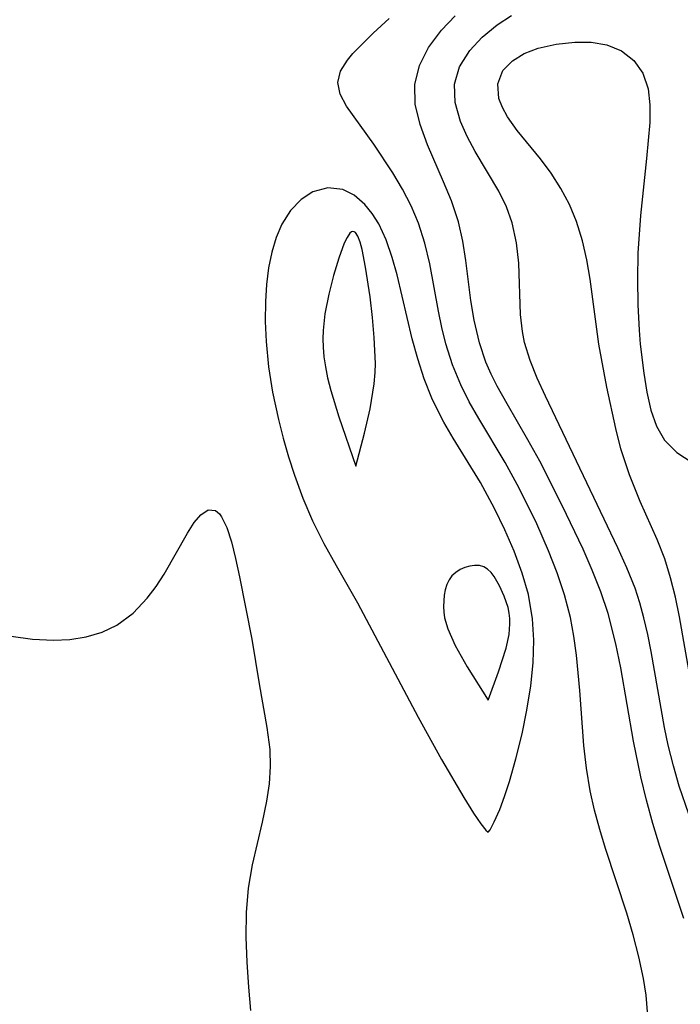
# Model space of a CAD drawing. Header units: metres. Extents: x 1073367 to 1082519, y 1569854 to 1574957.
# Tile 201 of 256: x 1075473 to 1075523, y 1573494 to 1573568. Entities that reach past the tile are written whole.
import ezdxf

# ---------------------------------------------------------------- set-up
doc = ezdxf.new("R2010")
doc.units = ezdxf.units.M
doc.layers.add('CGG_CurvaNivelLidar_v1', color=253, linetype='Continuous', lineweight=30)

msp = doc.modelspace()

# ---------------------------------------------------------------- linework, layer by layer
at = {"layer": 'CGG_CurvaNivelLidar_v1'}
for p, q in [((1075499.8186, 1573567.3968, 67), (1075501.0203, 1573568.5115, 67)), ((1075504.9671, 1573567.6251, 66.5), (1075506.015, 1573568.7082, 66.5)), ((1075509.189, 1573568.0178, 66), (1075510.255, 1573568.7284, 66)), ((1075498.2834, 1573565.8475, 67), (1075499.8186, 1573567.3968, 67)), ((1075503.999, 1573566.323, 66.5), (1075504.9671, 1573567.6251, 66.5)), ((1075508.0532, 1573567.0946, 66), (1075509.189, 1573568.0178, 66)), ((1075507.1116, 1573566.0868, 66), (1075508.0532, 1573567.0946, 66)), ((1075513.6324, 1573566.5604, 65.5), (1075515.039, 1573566.7081, 65.5)), ((1075515.039, 1573566.7081, 65.5), (1075516.2896, 1573566.706, 65.5)), ((1075516.2896, 1573566.706, 65.5), (1075517.4746, 1573566.5182, 65.5)), ((1075497.8715, 1573565.359, 67), (1075498.2834, 1573565.8475, 67)), ((1075503.306, 1573564.9493, 66.5), (1075503.999, 1573566.323, 66.5)), ((1075506.346, 1573564.8502, 66), (1075507.1116, 1573566.0868, 66)), ((1075510.3287, 1573565.3022, 65.5), (1075511.2242, 1573565.8463, 65.5)), ((1075511.2242, 1573565.8463, 65.5), (1075512.2791, 1573566.2537, 65.5)), ((1075512.2791, 1573566.2537, 65.5), (1075513.6324, 1573566.5604, 65.5)), ((1075517.4746, 1573566.5182, 65.5), (1075518.581, 1573566.062, 65.5)), ((1075518.581, 1573566.062, 65.5), (1075519.5011, 1573565.338, 65.5)), ((1075497.3627, 1573564.5192, 67), (1075497.8715, 1573565.359, 67)), ((1075509.6187, 1573564.5679, 65.5), (1075510.3287, 1573565.3022, 65.5)), ((1075519.5011, 1573565.338, 65.5), (1075520.1708, 1573564.366, 65.5)), ((1075497.1621, 1573563.6646, 67), (1075497.3627, 1573564.5192, 67)), ((1075502.9555, 1573563.5188, 66.5), (1075503.306, 1573564.9493, 66.5)), ((1075505.9624, 1573563.5319, 66), (1075506.346, 1573564.8502, 66)), ((1075509.2211, 1573563.5794, 65.5), (1075509.6187, 1573564.5679, 65.5)), ((1075520.1708, 1573564.366, 65.5), (1075520.5757, 1573563.1963, 65.5)), ((1075497.3326, 1573562.7819, 67), (1075497.1621, 1573563.6646, 67)), ((1075503.0009, 1573562.0296, 66.5), (1075502.9555, 1573563.5188, 66.5)), ((1075506.0136, 1573562.1465, 66), (1075505.9624, 1573563.5319, 66)), ((1075509.3157, 1573562.4706, 65.5), (1075509.2211, 1573563.5794, 65.5)), ((1075520.5757, 1573563.1963, 65.5), (1075520.7168, 1573561.9767, 65.5)), ((1075497.8023, 1573561.8842, 67), (1075497.3326, 1573562.7819, 67)), ((1075506.416, 1573560.7316, 66), (1075506.0136, 1573562.1465, 66)), ((1075509.5798, 1573561.7752, 65.5), (1075509.3157, 1573562.4706, 65.5)), ((1075499.8607, 1573559.02, 67), (1075497.8023, 1573561.8842, 67)), ((1075503.3584, 1573560.5062, 66.5), (1075503.0009, 1573562.0296, 66.5)), ((1075509.9694, 1573561.0724, 65.5), (1075509.5798, 1573561.7752, 65.5)), ((1075520.7168, 1573561.9767, 65.5), (1075520.6998, 1573560.6507, 65.5)), ((1075506.921, 1573559.5903, 66), (1075506.416, 1573560.7316, 66)), ((1075510.7034, 1573560.0551, 65.5), (1075509.9694, 1573561.0724, 65.5)), ((1075520.6998, 1573560.6507, 65.5), (1075520.4655, 1573557.9409, 65.5)), ((1075503.9213, 1573558.9586, 66.5), (1075503.3584, 1573560.5062, 66.5)), ((1075512.4646, 1573557.9016, 65.5), (1075510.7034, 1573560.0551, 65.5)), ((1075507.533, 1573558.451, 66), (1075506.921, 1573559.5903, 66)), ((1075501.3118, 1573556.8366, 67), (1075499.8607, 1573559.02, 67)), ((1075505.1409, 1573556.1648, 66.5), (1075503.9213, 1573558.9586, 66.5)), ((1075509.3099, 1573555.4576, 66), (1075507.533, 1573558.451, 66)), ((1075513.252, 1573556.8248, 65.5), (1075512.4646, 1573557.9016, 65.5)), ((1075520.4655, 1573557.9409, 65.5), (1075519.9927, 1573553.6379, 65.5)), ((1075502.0324, 1573555.6234, 67), (1075501.3118, 1573556.8366, 67)), ((1075505.7297, 1573554.7307, 66.5), (1075505.1409, 1573556.1648, 66.5)), ((1075513.9848, 1573555.6749, 65.5), (1075513.252, 1573556.8248, 65.5)), ((1075496.3909, 1573555.717, 67.5), (1075495.2684, 1573555.4179, 67.5)), ((1075497.5196, 1573555.5888, 67.5), (1075496.3909, 1573555.717, 67.5)), ((1075498.3932, 1573555.1517, 67.5), (1075497.5196, 1573555.5888, 67.5)), ((1075502.6913, 1573554.3592, 67), (1075502.0324, 1573555.6234, 67)), ((1075509.8765, 1573554.2885, 66), (1075509.3099, 1573555.4576, 66)), ((1075514.6369, 1573554.4586, 65.5), (1075513.9848, 1573555.6749, 65.5)), ((1075494.3798, 1573554.8411, 67.5), (1075493.5907, 1573554.015, 67.5)), ((1075495.2684, 1573555.4179, 67.5), (1075494.3798, 1573554.8411, 67.5)), ((1075499.1935, 1573554.4611, 67.5), (1075498.3932, 1573555.1517, 67.5)), ((1075506.2558, 1573553.1447, 66.5), (1075505.7297, 1573554.7307, 66.5)), ((1075493.5907, 1573554.015, 67.5), (1075492.9301, 1573552.9821, 67.5)), ((1075499.7555, 1573553.7798, 67.5), (1075499.1935, 1573554.4611, 67.5)), ((1075503.2536, 1573553.0407, 67), (1075502.6913, 1573554.3592, 67)), ((1075510.318, 1573553.0681, 66), (1075509.8765, 1573554.2885, 66)), ((1075515.1794, 1573553.1792, 65.5), (1075514.6369, 1573554.4586, 65.5)), ((1075500.2513, 1573552.9901, 67.5), (1075499.7555, 1573553.7798, 67.5)), ((1075519.9927, 1573553.6379, 65.5), (1075519.8146, 1573550.7736, 65.5)), ((1075492.9301, 1573552.9821, 67.5), (1075492.4917, 1573551.9705, 67.5)), ((1075500.8, 1573551.7889, 67.5), (1075500.2513, 1573552.9901, 67.5)), ((1075503.7313, 1573551.5306, 67), (1075503.2536, 1573553.0407, 67)), ((1075506.5855, 1573551.6967, 66.5), (1075506.2558, 1573553.1447, 66.5)), ((1075510.6476, 1573551.5662, 66), (1075510.318, 1573553.0681, 66)), ((1075515.6249, 1573551.7193, 65.5), (1075515.1794, 1573553.1792, 65.5)), ((1075492.4917, 1573551.9705, 67.5), (1075492.1606, 1573550.859, 67.5)), ((1075497.8522, 1573551.9736, 68), (1075497.6398, 1573551.5374, 68)), ((1075498.0651, 1573552.2823, 68), (1075497.8522, 1573551.9736, 68)), ((1075498.1965, 1573552.3901, 68), (1075498.0651, 1573552.2823, 68)), ((1075498.2779, 1573552.4184, 68), (1075498.1965, 1573552.3901, 68)), ((1075498.3917, 1573552.4031, 68), (1075498.2779, 1573552.4184, 68)), ((1075498.4796, 1573552.3434, 68), (1075498.3917, 1573552.4031, 68)), ((1075498.6685, 1573552.0584, 68), (1075498.4796, 1573552.3434, 68)), ((1075498.8355, 1573551.6167, 68), (1075498.6685, 1573552.0584, 68)), ((1075501.2525, 1573550.4599, 67.5), (1075500.8, 1573551.7889, 67.5)), ((1075515.9439, 1573550.2805, 65.5), (1075515.6249, 1573551.7193, 65.5)), ((1075497.6398, 1573551.5374, 68), (1075497.2208, 1573550.4123, 68)), ((1075498.986, 1573551.062, 68), (1075498.8355, 1573551.6167, 68)), ((1075499.252, 1573549.7361, 68), (1075498.986, 1573551.062, 68)), ((1075504.0942, 1573549.9711, 67), (1075503.7313, 1573551.5306, 67)), ((1075506.8197, 1573550.2177, 66.5), (1075506.5855, 1573551.6967, 66.5)), ((1075510.8117, 1573550.0237, 66), (1075510.6476, 1573551.5662, 66)), ((1075492.1606, 1573550.859, 67.5), (1075491.9271, 1573549.6677, 67.5)), ((1075497.2208, 1573550.4123, 68), (1075496.8204, 1573549.0913, 68)), ((1075501.6227, 1573549.1388, 67.5), (1075501.2525, 1573550.4599, 67.5)), ((1075507.197, 1573547.2189, 66.5), (1075506.8197, 1573550.2177, 66.5)), ((1075516.1942, 1573548.8085, 65.5), (1075515.9439, 1573550.2805, 65.5)), ((1075519.8146, 1573550.7736, 65.5), (1075519.7731, 1573548.813, 65.5)), ((1075491.9271, 1573549.6677, 67.5), (1075491.7766, 1573548.417, 67.5)), ((1075499.5913, 1573547.4809, 68), (1075499.252, 1573549.7361, 68)), ((1075504.7456, 1573546.4087, 67), (1075504.0942, 1573549.9711, 67)), ((1075510.9562, 1573546.1502, 66), (1075510.8117, 1573550.0237, 66)), ((1075496.8204, 1573549.0913, 68), (1075496.4603, 1573547.6748, 68)), ((1075502.7649, 1573544.3172, 67.5), (1075501.6227, 1573549.1388, 67.5)), ((1075516.8549, 1573543.9095, 65.5), (1075516.1942, 1573548.8085, 65.5)), ((1075519.7731, 1573548.813, 65.5), (1075519.7972, 1573546.8708, 65.5)), ((1075491.7766, 1573548.417, 67.5), (1075491.6948, 1573547.1222, 67.5)), ((1075496.4603, 1573547.6748, 68), (1075496.1816, 1573546.213, 68)), ((1075499.7763, 1573545.9137, 68), (1075499.5913, 1573547.4809, 68)), ((1075491.6948, 1573547.1222, 67.5), (1075491.6742, 1573545.6304, 67.5)), ((1075507.4371, 1573545.7228, 66.5), (1075507.197, 1573547.2189, 66.5)), ((1075519.7972, 1573546.8708, 65.5), (1075519.8939, 1573544.9677, 65.5)), ((1075496.1816, 1573546.213, 68), (1075496.0525, 1573544.9533, 68)), ((1075499.9015, 1573544.4117, 68), (1075499.7763, 1573545.9137, 68)), ((1075505.0061, 1573545.1613, 67), (1075504.7456, 1573546.4087, 67)), ((1075511.0931, 1573544.8738, 66), (1075510.9562, 1573546.1502, 66)), ((1075491.6742, 1573545.6304, 67.5), (1075491.7332, 1573544.1129, 67.5)), ((1075505.3158, 1573543.9239, 67), (1075505.0061, 1573545.1613, 67)), ((1075507.8444, 1573544.0007, 66.5), (1075507.4371, 1573545.7228, 66.5)), ((1075496.0525, 1573544.9533, 68), (1075496.0312, 1573544.322, 68)), ((1075496.0312, 1573544.322, 68), (1075496.0429, 1573543.692, 68)), ((1075499.9946, 1573542.4536, 68), (1075499.9015, 1573544.4117, 68)), ((1075503.1882, 1573542.7981, 67.5), (1075502.7649, 1573544.3172, 67.5)), ((1075511.2538, 1573544.0366, 66), (1075511.0931, 1573544.8738, 66)), ((1075519.8939, 1573544.9677, 65.5), (1075519.9865, 1573543.9021, 65.5)), ((1075491.7332, 1573544.1129, 67.5), (1075491.926, 1573542.2046, 67.5)), ((1075496.0429, 1573543.692, 68), (1075496.1039, 1573542.9442, 68)), ((1075505.8119, 1573542.3616, 67), (1075505.3158, 1573543.9239, 67)), ((1075508.3385, 1573542.5639, 66.5), (1075507.8444, 1573544.0007, 66.5)), ((1075511.6629, 1573542.6803, 66), (1075511.2538, 1573544.0366, 66)), ((1075517.4621, 1573540.6587, 65.5), (1075516.8549, 1573543.9095, 65.5)), ((1075519.9865, 1573543.9021, 65.5), (1075520.2591, 1573541.7258, 65.5)), ((1075496.1039, 1573542.9442, 68), (1075496.2104, 1573542.1965, 68)), ((1075503.6801, 1573541.3024, 67.5), (1075503.1882, 1573542.7981, 67.5)), ((1075491.926, 1573542.2046, 67.5), (1075492.2302, 1573540.289, 67.5)), ((1075496.2104, 1573542.1965, 68), (1075496.3807, 1573541.3683, 68)), ((1075499.9796, 1573541.7832, 68), (1075499.9946, 1573542.4536, 68)), ((1075506.4305, 1573540.8419, 67), (1075505.8119, 1573542.3616, 67)), ((1075508.7385, 1573541.6461, 66.5), (1075508.3385, 1573542.5639, 66.5)), ((1075512.2096, 1573541.338, 66), (1075511.6629, 1573542.6803, 66)), ((1075496.3807, 1573541.3683, 68), (1075496.6231, 1573540.4191, 68)), ((1075499.8992, 1573540.9123, 68), (1075499.9796, 1573541.7832, 68)), ((1075504.2511, 1573539.8451, 67.5), (1075503.6801, 1573541.3024, 67.5)), ((1075509.1877, 1573540.7431, 66.5), (1075508.7385, 1573541.6461, 66.5)), ((1075512.8396, 1573539.9921, 66), (1075512.2096, 1573541.338, 66)), ((1075520.2591, 1573541.7258, 65.5), (1075520.4896, 1573540.277, 65.5)), ((1075499.5826, 1573539.0315, 68), (1075499.8992, 1573540.9123, 68)), ((1075507.0738, 1573539.5562, 67), (1075506.4305, 1573540.8419, 67)), ((1075509.9294, 1573539.3965, 66.5), (1075509.1877, 1573540.7431, 66.5)), ((1075518.1296, 1573537.5542, 65.5), (1075517.4621, 1573540.6587, 65.5)), ((1075492.2302, 1573540.289, 67.5), (1075492.6627, 1573538.2238, 67.5)), ((1075496.6231, 1573540.4191, 68), (1075497.2252, 1573538.4226, 68)), ((1075504.5164, 1573539.2531, 67.5), (1075504.2511, 1573539.8451, 67.5)), ((1075518.2977, 1573528.5217, 66), (1075512.8396, 1573539.9921, 66)), ((1075520.4896, 1573540.277, 65.5), (1075520.7863, 1573538.9276, 65.5)), ((1075505.1526, 1573538.0138, 67.5), (1075504.5164, 1573539.2531, 67.5)), ((1075507.7867, 1573538.2972, 67), (1075507.0738, 1573539.5562, 67)), ((1075511.5043, 1573536.6921, 66.5), (1075509.9294, 1573539.3965, 66.5)), ((1075497.2252, 1573538.4226, 68), (1075498.5, 1573534.707, 68)), ((1075499.1664, 1573537.201, 68), (1075499.5826, 1573539.0315, 68)), ((1075520.7863, 1573538.9276, 65.5), (1075521.2047, 1573537.7099, 65.5)), ((1075492.6627, 1573538.2238, 67.5), (1075493.0201, 1573536.8112, 67.5)), ((1075505.8567, 1573536.8058, 67.5), (1075505.1526, 1573538.0138, 67.5)), ((1075509.7864, 1573534.9643, 67), (1075507.7867, 1573538.2972, 67)), ((1075521.2047, 1573537.7099, 65.5), (1075521.8088, 1573536.6641, 65.5)), ((1075498.5, 1573534.707, 68), (1075499.1664, 1573537.201, 68)), ((1075518.5297, 1573536.0189, 65.5), (1075518.1296, 1573537.5542, 65.5)), ((1075493.0201, 1573536.8112, 67.5), (1075493.4234, 1573535.4116, 67.5)), ((1075507.9127, 1573533.4658, 67.5), (1075505.8567, 1573536.8058, 67.5)), ((1075512.3943, 1573535.0748, 66.5), (1075511.5043, 1573536.6921, 66.5)), ((1075521.8088, 1573536.6641, 65.5), (1075522.7465, 1573535.737, 65.5)), ((1075493.4234, 1573535.4116, 67.5), (1075493.8718, 1573534.0287, 67.5)), ((1075519.1626, 1573534.05, 65.5), (1075518.5297, 1573536.0189, 65.5)), ((1075522.7465, 1573535.737, 65.5), (1075523.9044, 1573534.9694, 65.5)), ((1075510.7017, 1573533.3044, 67), (1075509.7864, 1573534.9643, 67)), ((1075514.1016, 1573531.7373, 66.5), (1075512.3943, 1573535.0748, 66.5)), ((1075493.8718, 1573534.0287, 67.5), (1075494.5186, 1573532.2792, 67.5)), ((1075519.9862, 1573532.034, 65.5), (1075519.1626, 1573534.05, 65.5)), ((1075508.9842, 1573531.5047, 67.5), (1075507.9127, 1573533.4658, 67.5)), ((1075511.4558, 1573531.8309, 67), (1075510.7017, 1573533.3044, 67)), ((1075494.5186, 1573532.2792, 67.5), (1075495.2498, 1573530.5746, 67.5)), ((1075512.1704, 1573530.3356, 67), (1075511.4558, 1573531.8309, 67)), ((1075515.6651, 1573528.4435, 66.5), (1075514.1016, 1573531.7373, 66.5)), ((1075521.2633, 1573529.1631, 65.5), (1075519.9862, 1573532.034, 65.5)), ((1075486.3088, 1573530.4326, 67), (1075486.8072, 1573531.0351, 67)), ((1075486.8072, 1573531.0351, 67), (1075487.3714, 1573531.4019, 67)), ((1075487.3714, 1573531.4019, 67), (1075487.9033, 1573531.3469, 67)), ((1075487.9033, 1573531.3469, 67), (1075488.2123, 1573531.0954, 67)), ((1075488.2123, 1573531.0954, 67), (1075488.3755, 1573530.8824, 67)), ((1075509.7591, 1573529.9022, 67.5), (1075508.9842, 1573531.5047, 67.5)), ((1075485.7971, 1573529.6379, 67), (1075486.3088, 1573530.4326, 67)), ((1075488.3755, 1573530.8824, 67), (1075488.7787, 1573530.0675, 67)), ((1075495.2498, 1573530.5746, 67.5), (1075496.1034, 1573528.8588, 67.5)), ((1075513.0557, 1573528.3107, 67), (1075512.1704, 1573530.3356, 67)), ((1075484.0321, 1573526.5483, 67), (1075485.7971, 1573529.6379, 67)), ((1075488.7787, 1573530.0675, 67), (1075489.1243, 1573528.9944, 67)), ((1075510.4615, 1573528.2705, 67.5), (1075509.7591, 1573529.9022, 67.5)), ((1075489.1243, 1573528.9944, 67), (1075489.4358, 1573527.7332, 67)), ((1075496.1034, 1573528.8588, 67.5), (1075497.0205, 1573527.1897, 67.5)), ((1075521.8319, 1573527.7004, 65.5), (1075521.2633, 1573529.1631, 65.5)), ((1075511.0802, 1573526.6157, 67.5), (1075510.4615, 1573528.2705, 67.5)), ((1075513.7007, 1573526.6567, 67), (1075513.0557, 1573528.3107, 67)), ((1075516.3645, 1573526.8399, 66.5), (1075515.6651, 1573528.4435, 66.5)), ((1075518.9831, 1573527.0173, 66), (1075518.2977, 1573528.5217, 66)), ((1075489.4358, 1573527.7332, 67), (1075489.7335, 1573526.3401, 67)), ((1075497.0205, 1573527.1897, 67.5), (1075498.6366, 1573524.3744, 67.5)), ((1075507.4792, 1573527.205, 68), (1075507.1071, 1573527.151, 68)), ((1075507.8395, 1573527.1942, 68), (1075507.4792, 1573527.205, 68)), ((1075508.1747, 1573527.1028, 68), (1075507.8395, 1573527.1942, 68)), ((1075522.2755, 1573526.2767, 65.5), (1075521.8319, 1573527.7004, 65.5)), ((1075483.4338, 1573525.6142, 67), (1075484.0321, 1573526.5483, 67)), ((1075506.052, 1573526.6762, 68), (1075505.7702, 1573526.4136, 68)), ((1075506.3797, 1573526.8842, 68), (1075506.052, 1573526.6762, 68)), ((1075506.7363, 1573527.0425, 68), (1075506.3797, 1573526.8842, 68)), ((1075507.1071, 1573527.151, 68), (1075506.7363, 1573527.0425, 68)), ((1075508.4622, 1573526.9269, 68), (1075508.1747, 1573527.1028, 68)), ((1075508.7204, 1573526.6796, 68), (1075508.4622, 1573526.9269, 68)), ((1075508.9552, 1573526.379, 68), (1075508.7204, 1573526.6796, 68)), ((1075511.5588, 1573525.0073, 67.5), (1075511.0802, 1573526.6157, 67.5)), ((1075514.2617, 1573524.9827, 67), (1075513.7007, 1573526.6567, 67)), ((1075517.0045, 1573525.2186, 66.5), (1075516.3645, 1573526.8399, 66.5)), ((1075519.5922, 1573525.4898, 66), (1075518.9831, 1573527.0173, 66)), ((1075489.7335, 1573526.3401, 67), (1075490.6679, 1573521.6373, 67)), ((1075505.3912, 1573525.7528, 68), (1075505.2685, 1573525.3687, 68)), ((1075505.5558, 1573526.1051, 68), (1075505.3912, 1573525.7528, 68)), ((1075505.7702, 1573526.4136, 68), (1075505.5558, 1573526.1051, 68)), ((1075509.3699, 1573525.6706, 68), (1075508.9552, 1573526.379, 68)), ((1075522.6408, 1573524.8181, 65.5), (1075522.2755, 1573526.2767, 65.5)), ((1075482.7678, 1573524.7212, 67), (1075483.4338, 1573525.6142, 67)), ((1075505.1828, 1573524.9624, 68), (1075505.1181, 1573524.1121, 68)), ((1075505.2685, 1573525.3687, 68), (1075505.1828, 1573524.9624, 68)), ((1075509.7222, 1573524.8788, 68), (1075509.3699, 1573525.6706, 68)), ((1075511.8624, 1573523.171, 67.5), (1075511.5588, 1573525.0073, 67.5)), ((1075514.7096, 1573523.2839, 67), (1075514.2617, 1573524.9827, 67)), ((1075517.5616, 1573523.5737, 66.5), (1075517.0045, 1573525.2186, 66.5)), ((1075519.9541, 1573524.3801, 66), (1075519.5922, 1573525.4898, 66)), ((1075481.7005, 1573523.6056, 67), (1075482.7678, 1573524.7212, 67)), ((1075498.6366, 1573524.3744, 67.5), (1075503.2155, 1573515.7457, 67.5)), ((1075510.0006, 1573524.034, 68), (1075509.7222, 1573524.8788, 68)), ((1075520.2637, 1573523.2498, 66), (1075519.9541, 1573524.3801, 66)), ((1075522.9514, 1573523.3333, 65.5), (1075522.6408, 1573524.8181, 65.5)), ((1075480.4649, 1573522.7015, 67), (1075481.7005, 1573523.6056, 67)), ((1075505.1181, 1573524.1121, 68), (1075505.145, 1573523.6793, 68)), ((1075505.145, 1573523.6793, 68), (1075505.2161, 1573523.2532, 68)), ((1075510.0914, 1573523.5995, 68), (1075510.0006, 1573524.034, 68)), ((1075510.1346, 1573523.2005, 68), (1075510.0914, 1573523.5995, 68)), ((1075518.1542, 1573521.2831, 66.5), (1075517.5616, 1573523.5737, 66.5)), ((1075505.2161, 1573523.2532, 68), (1075505.4614, 1573522.4073, 68)), ((1075510.0785, 1573521.9843, 68), (1075510.1441, 1573522.797, 68)), ((1075510.1441, 1573522.797, 68), (1075510.1346, 1573523.2005, 68)), ((1075511.9451, 1573521.5556, 67.5), (1075511.8624, 1573523.171, 67.5)), ((1075514.9781, 1573521.8595, 67), (1075514.7096, 1573523.2839, 67)), ((1075520.5576, 1573521.9887, 66), (1075520.2637, 1573523.2498, 66)), ((1075523.8265, 1573518.3146, 65.5), (1075522.9514, 1573523.3333, 65.5)), ((1075478.1414, 1573521.8109, 67), (1075479.3468, 1573522.1696, 67)), ((1075479.3468, 1573522.1696, 67), (1075480.4649, 1573522.7015, 67)), ((1075505.4614, 1573522.4073, 68), (1075506.0054, 1573521.147, 68)), ((1075509.8522, 1573520.9548, 68), (1075510.0785, 1573521.9843, 68)), ((1075520.8145, 1573520.7121, 66), (1075520.5576, 1573521.9887, 66)), ((1075472.4973, 1573521.8622, 67), (1075474.0948, 1573521.6337, 67)), ((1075474.0948, 1573521.6337, 67), (1075475.6744, 1573521.5563, 67)), ((1075475.6744, 1573521.5563, 67), (1075476.9288, 1573521.6189, 67)), ((1075476.9288, 1573521.6189, 67), (1075478.1414, 1573521.8109, 67)), ((1075490.6679, 1573521.6373, 67), (1075491.2036, 1573518.2611, 67)), ((1075511.8918, 1573519.8568, 67.5), (1075511.9451, 1573521.5556, 67.5)), ((1075515.1763, 1573520.4192, 67), (1075514.9781, 1573521.8595, 67)), ((1075518.5171, 1573519.4591, 66.5), (1075518.1542, 1573521.2831, 66.5)), ((1075506.0054, 1573521.147, 68), (1075506.9103, 1573519.5523, 68)), ((1075509.2846, 1573519.1728, 68), (1075509.8522, 1573520.9548, 68)), ((1075521.821, 1573514.9704, 66), (1075520.8145, 1573520.7121, 66)), ((1075511.7192, 1573518.1165, 67.5), (1075511.8918, 1573519.8568, 67.5)), ((1075515.4329, 1573517.7718, 67), (1075515.1763, 1573520.4192, 67)), ((1075506.9103, 1573519.5523, 68), (1075508.5, 1573517.0208, 68)), ((1075508.5, 1573517.0208, 68), (1075509.2846, 1573519.1728, 68)), ((1075519.4638, 1573513.9219, 66.5), (1075518.5171, 1573519.4591, 66.5)), ((1075491.2036, 1573518.2611, 67), (1075491.7961, 1573514.9592, 67)), ((1075511.4287, 1573516.2741, 67.5), (1075511.7192, 1573518.1165, 67.5)), ((1075515.7338, 1573513.6022, 67), (1075515.4329, 1573517.7718, 67)), ((1075511.0594, 1573514.4772, 67.5), (1075511.4287, 1573516.2741, 67.5)), ((1075503.2155, 1573515.7457, 67.5), (1075504.9816, 1573512.5619, 67.5)), ((1075491.7961, 1573514.9592, 67), (1075492.0206, 1573513.3114, 67)), ((1075522.1024, 1573513.6368, 66), (1075521.821, 1573514.9704, 66)), ((1075510.5973, 1573512.6014, 67.5), (1075511.0594, 1573514.4772, 67.5)), ((1075520.0288, 1573511.2351, 66.5), (1075519.4638, 1573513.9219, 66.5)), ((1075492.0206, 1573513.3114, 67), (1075492.0532, 1573512.0226, 67)), ((1075515.9204, 1573511.884, 67), (1075515.7338, 1573513.6022, 67)), ((1075522.4884, 1573512.0817, 66), (1075522.1024, 1573513.6368, 66)), ((1075504.9816, 1573512.5619, 67.5), (1075506.6591, 1573509.6795, 67.5)), ((1075510.1087, 1573510.9011, 67.5), (1075510.5973, 1573512.6014, 67.5)), ((1075492.0532, 1573512.0226, 67), (1075491.9659, 1573510.7147, 67)), ((1075516.1955, 1573510.184, 67), (1075515.9204, 1573511.884, 67)), ((1075522.9327, 1573510.5422, 66), (1075522.4884, 1573512.0817, 66)), ((1075509.7346, 1573509.7585, 67.5), (1075510.1087, 1573510.9011, 67.5)), ((1075520.4602, 1573509.4708, 66.5), (1075520.0288, 1573511.2351, 66.5)), ((1075491.9659, 1573510.7147, 67), (1075491.7767, 1573509.3976, 67)), ((1075516.5261, 1573508.7151, 67), (1075516.1955, 1573510.184, 67)), ((1075523.6511, 1573508.4155, 66), (1075522.9327, 1573510.5422, 66)), ((1075491.7767, 1573509.3976, 67), (1075491.4435, 1573507.8122, 67)), ((1075506.6591, 1573509.6795, 67.5), (1075507.3995, 1573508.5007, 67.5)), ((1075509.3723, 1573508.7844, 67.5), (1075509.7346, 1573509.7585, 67.5)), ((1075520.9356, 1573507.7207, 66.5), (1075520.4602, 1573509.4708, 66.5)), ((1075508.9567, 1573507.8326, 67.5), (1075509.3723, 1573508.7844, 67.5)), ((1075516.9234, 1573507.2633, 67), (1075516.5261, 1573508.7151, 67)), ((1075507.3995, 1573508.5007, 67.5), (1075507.9537, 1573507.6977, 67.5)), ((1075491.4435, 1573507.8122, 67), (1075490.6901, 1573504.6011, 67)), ((1075507.9537, 1573507.6977, 67.5), (1075508.3359, 1573507.2067, 67.5)), ((1075508.3359, 1573507.2067, 67.5), (1075508.5, 1573507.0635, 67.5)), ((1075508.5, 1573507.0635, 67.5), (1075508.6458, 1573507.2422, 67.5)), ((1075508.6458, 1573507.2422, 67.5), (1075508.9567, 1573507.8326, 67.5)), ((1075517.3642, 1573505.8253, 67), (1075516.9234, 1573507.2633, 67)), ((1075521.456, 1573505.989, 66.5), (1075520.9356, 1573507.7207, 66.5)), ((1075518.963, 1573500.9563, 67), (1075517.3642, 1573505.8253, 67)), ((1075523.2885, 1573500.5527, 66.5), (1075521.456, 1573505.989, 66.5)), ((1075490.6901, 1573504.6011, 67), (1075490.3942, 1573502.8349, 67)), ((1075490.3942, 1573502.8349, 67), (1075490.243, 1573500.9968, 67)), ((1075490.243, 1573500.9968, 67), (1075490.2159, 1573499.1301, 67)), ((1075519.4548, 1573499.3102, 67), (1075518.963, 1573500.9563, 67)), ((1075490.2159, 1573499.1301, 67), (1075490.2775, 1573497.2443, 67)), ((1075519.8864, 1573497.659, 67), (1075519.4548, 1573499.3102, 67)), ((1075520.2343, 1573496.0068, 67), (1075519.8864, 1573497.659, 67)), ((1075490.2775, 1573497.2443, 67), (1075490.3984, 1573495.3469, 67)), ((1075520.4236, 1573494.7504, 67), (1075520.2343, 1573496.0068, 67)), ((1075490.3984, 1573495.3469, 67), (1075490.5491, 1573493.5894, 67)), ((1075520.5219, 1573493.4931, 67), (1075520.4236, 1573494.7504, 67))]:
    msp.add_line(p, q, dxfattribs=at)

doc.saveas('drawing.dxf')
